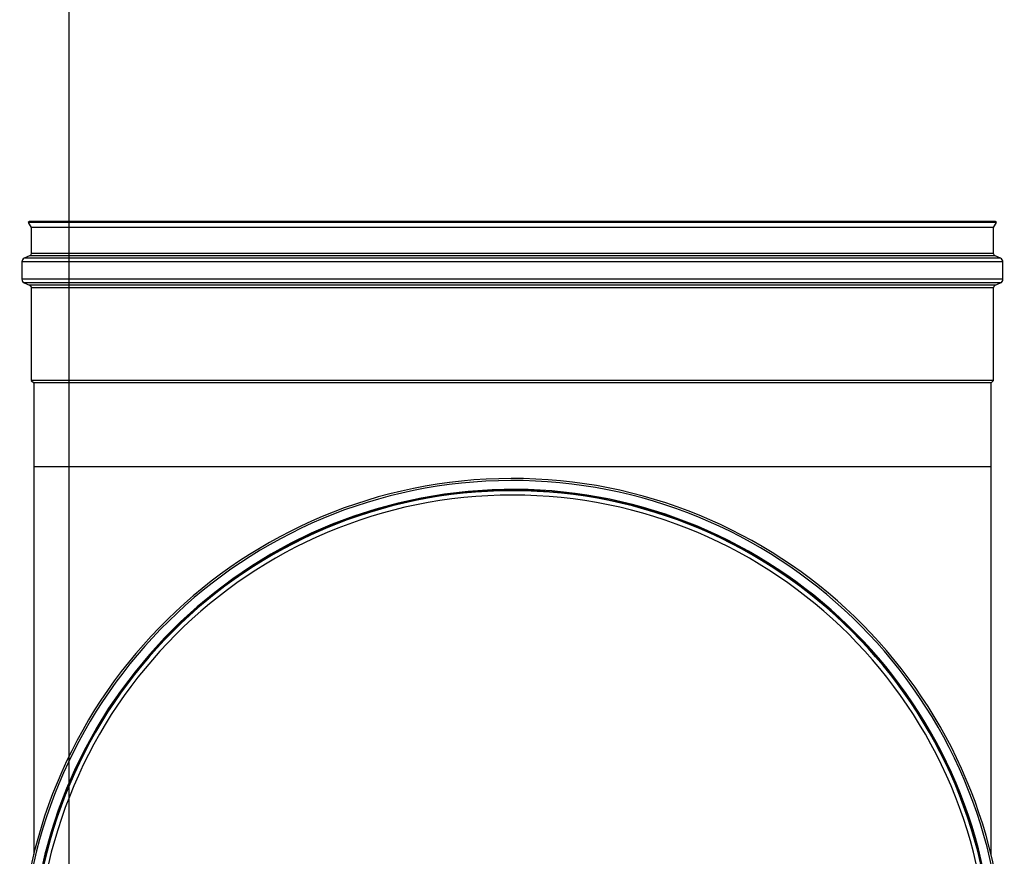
# Model space of a CAD drawing. Header units: millimetres. Extents: x 158 to 846, y 86 to 749.
# Tile 83 of 95: x 655 to 692, y 679 to 709. Entities that reach past the tile are written whole.
import ezdxf

# ---------------------------------------------------------------- set-up
doc = ezdxf.new("R2010")
doc.units = ezdxf.units.MM
doc.layers.add('1', color=7, linetype='CONTINUOUS', true_color=0xffffff)
doc.layers.add('101', color=7, linetype='CONTINUOUS', true_color=0xffffff)

msp = doc.modelspace()

# ---------------------------------------------------------------- linework, layer by layer
at = {"layer": '1', "color": 7, "linetype": 'Continuous'}
for p, q in [((655.799, 701.783), (655.747, 701.753)), ((655.747, 701.753), (655.855, 701.566)), ((691.272, 701.753), (655.747, 701.753)), ((691.22, 701.783), (655.799, 701.783)), ((655.855, 701.566), (655.855, 700.612)), ((691.165, 701.566), (655.855, 701.566)), ((691.165, 701.566), (691.272, 701.753)), ((691.165, 700.612), (691.165, 701.566)), ((691.272, 701.753), (691.22, 701.783)), ((655.795, 700.52), (655.604, 700.436)), ((691.415, 700.436), (691.224, 700.52)), ((655.515, 700.299), (655.515, 699.666)), ((691.505, 699.666), (691.505, 700.299)), ((655.604, 699.529), (655.795, 699.445)), ((655.855, 699.353), (655.855, 695.958)), ((691.165, 695.958), (691.165, 699.353)), ((691.224, 699.445), (691.415, 699.529)), ((655.855, 695.958), (655.95, 695.863)), ((691.165, 695.958), (655.855, 695.958)), ((655.95, 695.863), (655.95, 692.783)), ((691.07, 695.863), (655.95, 695.863)), ((691.07, 695.863), (691.165, 695.958)), ((691.07, 692.783), (691.07, 695.863)), ((655.95, 692.783), (655.95, 678.567)), ((691.07, 692.783), (655.95, 692.783)), ((673.51, 692.783), (655.95, 692.783)), ((691.07, 692.783), (673.51, 692.783)), ((691.07, 678.567), (691.07, 692.783))]:
    msp.add_line(p, q, dxfattribs=at)
at = {"layer": '1', "color": 252, "linetype": 'Continuous'}
for p, q in [((691.415, 700.436), (655.604, 700.436)), ((691.224, 700.52), (655.795, 700.52)), ((691.165, 700.612), (655.855, 700.612)), ((691.505, 700.299), (655.515, 700.299)), ((691.505, 699.666), (655.515, 699.666)), ((691.415, 699.529), (655.604, 699.529)), ((691.224, 699.445), (655.795, 699.445)), ((691.165, 699.353), (655.855, 699.353))]:
    msp.add_line(p, q, dxfattribs=at)
at = {"layer": '1', "color": 7, "linetype": 'Continuous', "extrusion": (0, 0, -1)}
msp.add_circle((-673.51, 674.283), 17.625, dxfattribs=at)
at = {"layer": '1', "color": 252, "linetype": 'Continuous', "extrusion": (0, 0, -1)}
msp.add_circle((-673.51, 674.283), 17.465, dxfattribs=at)
at = {"layer": '1', "color": 7, "linetype": 'Continuous'}
for centre, radius, start, end in [((655.665, 700.299), 0.15, 113.8059, 180), ((691.355, 700.299), 0.15, 0, 66.1941), ((655.665, 699.666), 0.15, 180, 246.1941), ((691.355, 699.666), 0.15, 293.8059, 0), ((673.51, 674.283), 18.075, 3.1746, 356.8271), ((673.51, 674.283), 17.675, 4.798, 355.2037)]:
    msp.add_arc(centre, radius, start, end, dxfattribs=at)
at = {"layer": '1', "color": 7, "linetype": 'Continuous', "extrusion": (0, 0, -1)}
for centre, radius, start, end in [((-655.755, 700.612), 0.1, 180, 246.1941), ((-691.265, 700.612), 0.1, 293.8059, 0), ((-655.755, 699.353), 0.1, 113.8059, 180), ((-691.265, 699.353), 0.1, 0, 66.1941), ((-673.51, 674.283), 17.655, 270, 90), ((-673.51, 674.283), 17.655, 90, 175.2694)]:
    msp.add_arc(centre, radius, start, end, dxfattribs=at)
at = {"layer": '1', "color": 252, "linetype": 'Continuous'}
msp.add_arc((673.51, 674.283), 18, 3.2757, 356.726, dxfattribs=at)
at = {"layer": '101', "color": 2, "linetype": 'Continuous'}
msp.add_line((657.245, 623.659), (657.245, 741.565), dxfattribs=at)

doc.saveas('drawing.dxf')
